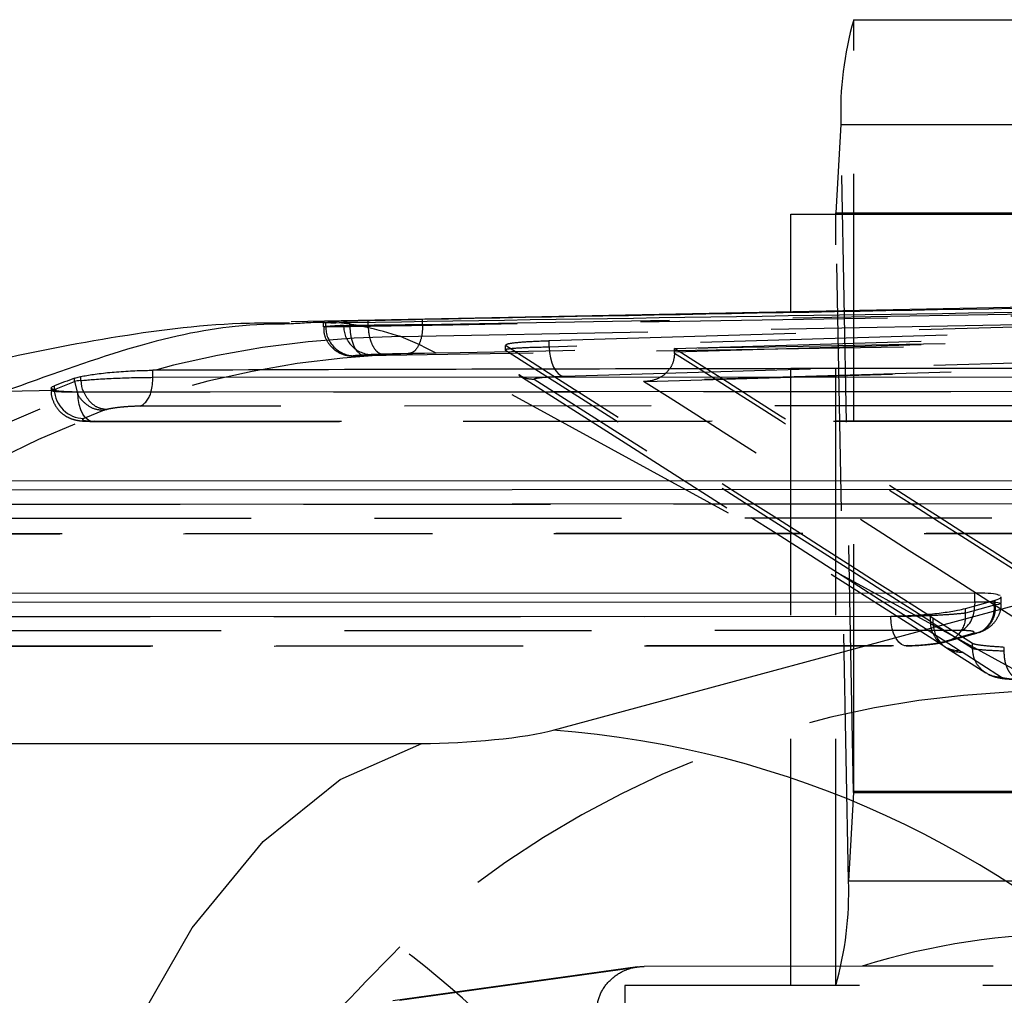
# Model space of a CAD drawing. Extents: x 91 to 777, y 54 to 603.
# Tile 8 of 35: x 256 to 266, y 89 to 99. Entities that reach past the tile are written whole.
import ezdxf

# ---------------------------------------------------------------- set-up
doc = ezdxf.new("R2010")
doc.units = 0
doc.header["$LTSCALE"] = 2
doc.linetypes.add('HIDDEN', pattern=[1.905, 1.27, -0.635])
doc.layers.get('0').update_dxf_attribs({"linetype": 'CONTINUOUS'})

msp = doc.modelspace()

# ---------------------------------------------------------------- linework, layer by layer
at = {"color": 7, "linetype": 'CONTINUOUS'}
for p, q in [((264.253113, 98.826292), (289.639409, 98.826292)), ((264.121117, 97.749471), (264.069361, 96.83969)), ((263.607064, 95.81999), (263.607064, 96.826292)), ((263.607064, 96.826292), (288.99336, 96.826292)), ((277.704396, 96.100329), (258.466013, 95.717755)), ((259.256582, 95.710258), (259.256582, 95.732455)), ((257.043507, 95.146758), (257.043507, 95.219373)), ((256.237887, 95.137627), (256.301347, 95.155003)), ((256.237887, 95.104792), (256.237887, 95.137627)), ((256.301347, 95.113565), (256.301347, 95.155003)), ((256.301366, 95.113554), (256.301347, 95.113565)), ((257.043507, 95.146758), (273.731982, 95.153916)), ((256.052755, 95.011481), (255.520288, 95.000892)), ((256.03031, 95.02129), (256.237901, 95.104779)), ((256.03031, 95.02129), (256.03031, 95.059578)), ((256.237901, 95.104779), (256.237887, 95.104792)), ((256.237901, 95.104779), (256.263133, 94.998783)), ((256.271995, 94.998584), (272.871123, 95.00575)), ((261.162439, 91.51579), (273.484861, 94.847416)), ((269.615086, 94.084901), (254.166115, 94.078272)), ((254.166115, 93.989651), (269.615086, 93.996278)), ((253.39511, 93.841621), (268.75402, 93.848209)), ((265.497636, 92.927261), (251.288727, 92.921165)), ((265.497636, 92.838638), (265.497636, 92.927261)), ((251.288727, 92.832544), (265.497636, 92.838638)), ((265.401449, 92.768597), (265.6995, 92.852396)), ((265.497636, 92.838638), (265.496041, 92.795192)), ((265.6995, 92.852396), (265.709728, 92.855393)), ((250.517722, 92.684514), (264.63657, 92.690569)), ((246.95488, 91.379336), (259.809362, 91.379336))]:
    msp.add_line(p, q, dxfattribs=at)
at = {"color": 7, "linetype": 'HIDDEN'}
for p, q in [((264.253113, 90.888793), (264.253113, 98.826292)), ((264.25147, 90.875395), (264.121117, 97.749471)), ((264.199715, 89.965614), (264.069361, 96.83969)), ((264.067718, 88.888792), (264.067718, 96.826292)), ((262.409696, 95.442326), (276.413353, 95.860134)), ((262.409696, 95.40954), (276.413353, 95.827348)), ((263.607064, 88.888792), (263.607064, 95.81999)), ((259.595137, 95.565489), (268.33852, 95.739362)), ((259.818725, 95.690244), (266.874535, 95.815792)), ((259.818725, 95.690266), (259.818725, 95.719353)), ((261.119496, 95.52398), (268.33852, 95.739362)), ((258.796919, 95.709049), (258.796919, 95.667363)), ((258.821983, 95.668881), (258.821983, 95.712521)), ((259.069953, 95.666929), (259.069953, 95.707218)), ((259.256582, 95.684436), (259.256582, 95.710258)), ((259.256582, 95.684401), (259.256582, 95.684436)), ((259.818725, 95.690244), (259.818725, 95.690266)), ((261.119496, 95.45789), (261.119496, 95.52398)), ((276.680606, 95.540485), (262.090914, 95.105193)), ((262.112982, 95.105103), (276.689634, 95.540007)), ((260.670103, 95.423416), (260.670103, 95.472927)), ((262.409696, 95.40954), (262.409696, 95.442326)), ((266.308957, 91.918656), (259.957546, 95.394262)), ((262.409648, 95.392986), (262.409696, 95.40954)), ((260.824699, 95.159424), (260.837005, 95.151559)), ((255.998239, 95.036282), (255.998239, 95.010229)), ((272.871123, 95.00008), (256.271995, 94.992912)), ((256.271995, 94.992912), (256.271995, 94.998584)), ((256.541315, 94.807615), (256.333701, 94.724116)), ((273.600394, 94.856744), (256.911918, 94.849584)), ((256.424699, 94.692913), (273.023829, 94.700078)), ((256.44556, 94.69574), (273.044688, 94.702906)), ((268.75402, 93.842539), (253.39511, 93.835949)), ((269.483493, 93.699104), (254.035633, 93.692477)), ((253.547817, 93.535949), (268.906729, 93.542539)), ((253.568679, 93.538777), (268.927591, 93.545365)), ((265.770551, 92.821234), (265.770551, 92.889043)), ((265.6995, 92.804325), (265.401449, 92.720526)), ((265.6995, 92.804325), (265.6995, 92.852396)), ((265.709728, 92.806357), (265.69953, 92.803369)), ((265.709728, 92.806357), (265.709728, 92.855393)), ((265.709752, 92.805588), (265.709728, 92.806357)), ((264.63657, 92.684899), (250.517722, 92.678842)), ((264.63657, 92.684899), (264.63657, 92.690569)), ((265.041481, 92.635888), (265.041481, 92.6854)), ((265.070596, 92.666804), (265.041481, 92.6854)), ((265.401449, 92.720526), (265.401449, 92.768597)), ((265.041481, 92.635888), (265.070596, 92.617291)), ((265.070596, 92.617291), (265.070596, 92.666804)), ((265.475165, 92.408371), (265.070596, 92.666804)), ((265.070596, 92.617291), (265.475146, 92.358869)), ((265.366044, 92.541465), (251.158245, 92.53537)), ((265.161196, 92.423352), (265.457529, 92.506669)), ((265.221404, 92.431723), (265.518129, 92.515149)), ((265.457529, 92.506669), (265.464708, 92.508773)), ((250.670429, 92.378843), (264.789277, 92.3849)), ((250.691291, 92.38167), (264.810139, 92.387726)), ((265.178621, 92.383056), (265.207736, 92.364461)), ((265.475165, 92.358901), (265.475165, 92.408371)), ((265.207719, 92.364472), (265.612254, 92.106058)), ((265.36739, 92.317852), (265.338277, 92.336447)), ((265.771907, 92.059451), (265.36739, 92.317852)), ((265.475146, 92.358869), (265.475165, 92.358901)), ((265.802027, 92.332122), (265.802027, 92.368697)), ((264.25147, 90.875395), (264.199715, 89.965614)), ((264.25147, 90.875395), (289.637767, 90.875395)), ((264.253113, 90.888793), (289.639409, 90.888793)), ((264.199715, 89.965614), (289.58601, 89.965614)), ((262.028578, 89.081709), (252.34311, 87.735275)), ((262.097845, 89.086577), (252.41128, 87.739991)), ((264.341248, 89.088793), (262.097845, 89.086577)), ((284.737533, 89.088793), (264.341248, 89.088793)), ((261.899132, 88.888792), (261.899132, 63.488793)), ((287.172509, 88.888792), (261.899132, 88.888792))]:
    msp.add_line(p, q, dxfattribs=at)
at = {"color": 8, "linetype": 'CONTINUOUS'}
for p, q in [((264.121117, 97.749471), (270.16042, 97.749471)), ((264.069361, 96.83969), (270.16042, 96.83969)), ((259.818725, 95.719353), (259.818725, 95.744441))]:
    msp.add_line(p, q, dxfattribs=at)
at = {"color": 7, "linetype": 'HIDDEN', "flags": 128}
for points in [[(276.639684, 95.920945), (276.123205, 95.905536), (274.057289, 95.843895), (269.925441, 95.720616), (265.52248, 95.589253), (261.119496, 95.45789)], [(259.069953, 95.666929), (259.073741, 95.607311), (259.083464, 95.55007), (259.098738, 95.497494), (259.118944, 95.451676), (259.143285, 95.414448), (259.170785, 95.387294), (259.200349, 95.371296), (259.230796, 95.367095)], [(261.270497, 95.158459), (269.105296, 95.392209), (276.790779, 95.621516)], [(260.666923, 95.427061), (260.67009, 95.423416), (260.670095, 95.423414), (260.670095, 95.423414)], [(261.119496, 95.45789), (261.123528, 95.401424), (261.132875, 95.346977), (261.147197, 95.296499), (261.165986, 95.251794), (261.188568, 95.214461), (261.214137, 95.185836), (261.241775, 95.166945), (261.270497, 95.158459)], [(260.807598, 95.170354), (261.901654, 94.473529), (265.178622, 92.383056)], [(256.44556, 94.69574), (256.413061, 94.693783), (256.381083, 94.705411), (256.35108, 94.730099), (256.324414, 94.766722), (256.302301, 94.813618), (256.285738, 94.868659), (256.275478, 94.929342), (256.271995, 94.992912)], [(265.649307, 92.836044), (265.734516, 92.83084), (265.770409, 92.821953), (265.742775, 92.811014), (265.710395, 92.805778), (265.710367, 92.805774), (265.710367, 92.805774)], [(264.810139, 92.387726), (264.777638, 92.38577), (264.74566, 92.397398), (264.715656, 92.422084), (264.688991, 92.458707), (264.666876, 92.505605), (264.650313, 92.560644), (264.640055, 92.621329), (264.63657, 92.684899)]]:
    msp.add_lwpolyline(points, dxfattribs=at)
at = {"color": 7, "linetype": 'CONTINUOUS', "flags": 128}
msp.add_lwpolyline([(255.41953, 82.345115), (255.565986, 84.001187), (255.852069, 85.58586), (256.269701, 87.05437), (256.807085, 88.365235), (257.449038, 89.481429), (258.177429, 90.371421), (258.97168, 91.010069), (259.809362, 91.379336)], dxfattribs=at)
at = {"color": 7, "linetype": 'CONTINUOUS'}
for centre, radius, start, end in [((267.569683, 97.873247), 3.450787, 163.9675445, 182.0555907), ((264.026401, 96.838158), 0.042988, 343.9763377, 2.0423287), ((260.427623, 81.567655), 9.975236, 5.2567123, 85.7755362)]:
    msp.add_arc(centre, radius, start, end, dxfattribs=at)
at = {"color": 7, "linetype": 'HIDDEN'}
for centre, radius, start, end in [((259.117322, 95.664395), 0.295373, 179.1297085, 269.7958217), ((259.300028, 95.675361), 0.294625, 178.973593, 269.7690914), ((259.678643, 85.533169), 10.032668, 90.4769054, 174.7240434), ((259.995799, 85.359001), 10.035334, 90.2183997, 174.7085941), ((256.33584, 95.029756), 0.305647, 181.5871923, 269.5991046), ((256.815657, 95.038195), 0.211756, 297.0382519, 349.3079935), ((265.212502, 92.780298), 0.283931, 302.7362819, 3.0069227), ((265.144149, 92.682839), 0.260046, 273.7586096, 8.3330587), ((265.338461, 92.633436), 0.29699, 179.5270968, 269.9645685), ((265.367575, 92.614841), 0.296988, 179.5272465, 269.9644156), ((264.294417, 90.876928), 0.042974, 163.9734747, 182.0451917), ((260.751293, 89.841819), 3.450643, 343.9671647, 2.0559705), ((252.291948, 79.764256), 11.994592, 39.8403062, 52.5525106)]:
    msp.add_arc(centre, radius, start, end, dxfattribs=at)
at = {"color": 8, "linetype": 'CONTINUOUS'}
msp.add_arc((256.504345, 95.143607), 0.539171, 344.432576, 0.3348298, dxfattribs=at)
at = {"color": 7, "linetype": 'CONTINUOUS'}
for centre, major_axis, ratio, start_param, end_param in [((242.286264, 15.380188), (532.095851, 11.465108), 0.150304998, 1.504100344, 1.536010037), ((259.430554, 15.721119), (-0.048564, 80.013512), 0.300065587, 0.015683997, 0.023327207), ((195.409251, 14.447991), (531.34298, 11.450541), 0.150517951, 1.431384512, 1.451294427), ((259.5719, 15.72393), (-0.033175, 80.013424), 0.337981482, 0.122372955, 0.130111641), ((256.755389, 95.111395), (0.549659, 0.017686), 0.053926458, 2.541048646, 2.796099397), ((260.31387, 91.515862), (0.987411, 0.070746), 0.118254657, 4.16765878, 5.737926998)]:
    msp.add_ellipse(centre, major_axis=major_axis, ratio=ratio, start_param=start_param, end_param=end_param, dxfattribs=at)
at = {"color": 7, "linetype": 'HIDDEN'}
for centre, major_axis, ratio, start_param, end_param in [((244.264841, 15.072567), (534.091211, 11.508102), 0.150304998, 1.508049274, 1.539834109), ((259.421537, 15.376633), (-0.048746, 80.313563), 0.300065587, 0.015243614, 0.022858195), ((244.417376, 15.072567), (534.209041, 11.506775), 0.14971046, 1.508053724, 1.539838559), ((181.612505, 95.335903), (78.838976, -0.482686), 0.060856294, 0.11237007, 0.147896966), ((-148069.565689, 129.000204), (149019.45109, -912.33458), 0.060855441, 0.096281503, 0.096587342), ((-148069.565689, 128.950764), (149019.45109, -912.33643), 0.060855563, 0.096281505, 0.096587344), ((-148069.56641, 129.000204), (149021.151814, -912.344992), 0.060855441, 0.096279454, 0.096584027), ((259.707849, 15.376633), (-0.043136, 80.013614), 0.299718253, 0.015257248, 0.022871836), ((-148069.56641, 128.950765), (149021.151814, -912.343142), 0.060855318, 0.096279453, 0.096584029), ((-148069.567516, 128.651324), (149019.75109, -912.336417), 0.060855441, 0.096281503, 0.096587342), ((-148069.568237, 128.651324), (149020.851814, -912.343156), 0.060855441, 0.096279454, 0.096585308), ((256.77638, 94.814221), (0.249651, 0.017885), 0.118250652, 2.534140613, 2.789479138), ((265.436539, 92.803842), (-0.082791, 0.288351), 0.868279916, 2.901919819, 4.466477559), ((271.770653, 94.584705), (6.0706, 1.784306), 0.045925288, 3.128094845, 3.131282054), ((266.299252, 81.909303), (0.924696, 9.967085), 0.993714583, 0.092116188, 0.834004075), ((266.54857, 81.909303), (-0.406928, 7.503138), 0.993191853, 6.22937213, 6.528886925)]:
    msp.add_ellipse(centre, major_axis=major_axis, ratio=ratio, start_param=start_param, end_param=end_param, dxfattribs=at)
at = {"color": 7, "linetype": 'CONTINUOUS'}
for points, knots in [([(259.818725, 95.744441), (262.643072, 95.797713), (266.879599, 95.87762), (272.528449, 95.970922), (275.352919, 96.013596), (276.765154, 96.034934)], [0, 0, 0, 0, 0.499998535, 0.749999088, 1, 1, 1, 1]), ([(259.005449, 95.724561), (259.030058, 95.725629), (259.079276, 95.727765), (259.182986, 95.73063), (259.246363, 95.732202), (259.256582, 95.732455)], [0, 0, 0, 0, 0.456148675, 0.91230649, 1, 1, 1, 1]), ([(259.256582, 95.732455), (259.314184, 95.733808), (259.429386, 95.736515), (259.632121, 95.740734), (259.754346, 95.743162), (259.818727, 95.744441)], [0, 0, 0, 0, 0.321235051, 0.6424689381, 1, 1, 1, 1]), ([(258.448317, 95.70291), (258.310397, 95.703815), (257.696544, 95.707841), (256.636952, 95.569913), (255.268591, 95.303609), (253.854111, 94.89651), (252.92699, 94.535203), (252.429452, 94.341309)], [0, 0, 0, 0, 0.057727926, 0.256935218, 0.480460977, 0.72119016, 1, 1, 1, 1]), ([(259.069953, 95.707218), (259.019106, 95.70655), (258.917449, 95.705215), (258.823224, 95.705986), (258.784323, 95.708481), (258.809567, 95.711189), (258.821983, 95.712521)], [0, 0, 0, 0, 0.252744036, 0.505303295, 0.756682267, 1, 1, 1, 1]), ([(256.301347, 95.155003), (256.342064, 95.162709), (256.423487, 95.178119), (256.598307, 95.197817), (256.787036, 95.212), (256.940002, 95.218381), (257.019104, 95.219139), (257.043507, 95.219373)], [0, 0, 0, 0, 0.226544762, 0.453022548, 0.679346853, 0.901077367, 1, 1, 1, 1]), ([(256.301347, 95.113565), (256.301358, 95.113566), (256.324253, 95.11611), (256.371071, 95.120544), (256.503765, 95.130844), (256.681, 95.139351), (256.871965, 95.145374), (256.989471, 95.146758), (257.043489, 95.146758), (257.043507, 95.146758)], [0, 0, 0, 0, 0.000053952, 0.110520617, 0.327727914, 0.555103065, 0.776285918, 0.999928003, 1, 1, 1, 1]), ([(256.301366, 95.113554), (256.305099, 95.073054), (256.308903, 95.031792), (256.329598, 94.99921), (256.329979, 94.998608)], [0, 0, 0, 0, 0.981546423, 1, 1, 1, 1]), ([(256.052755, 95.011481), (256.031426, 95.016943), (255.988787, 95.027862), (255.998827, 95.045972), (256.023843, 95.056784), (256.03031, 95.059578)], [0, 0, 0, 0, 0.426009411, 0.851637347, 1, 1, 1, 1]), ([(256.052755, 95.011481), (256.084222, 95.007377), (256.140588, 95.000027), (256.231734, 94.999026), (256.271995, 94.998584)], [0, 0, 0, 0, 0.558278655, 1, 1, 1, 1]), ([(265.758581, 92.902378), (265.739571, 92.90815), (265.701599, 92.919678), (265.59692, 92.926449), (265.521272, 92.927068), (265.497636, 92.927261)], [0, 0, 0, 0, 0.408029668, 0.815042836, 1, 1, 1, 1]), ([(265.709728, 92.855393), (265.735952, 92.864198), (265.772362, 92.876422), (265.764992, 92.886284), (265.76293, 92.889043)], [0, 0, 0, 0, 0.72023789, 1, 1, 1, 1]), ([(264.63657, 92.690569), (264.693378, 92.691434), (264.806991, 92.693162), (264.998444, 92.706332), (265.177685, 92.725681), (265.317517, 92.74765), (265.376635, 92.762404), (265.401449, 92.768597)], [0, 0, 0, 0, 0.211394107, 0.422778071, 0.634408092, 0.846551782, 1, 1, 1, 1])]:
    msp.add_open_spline(points, degree=3, knots=knots, dxfattribs=at)
at = {"color": 8, "linetype": 'CONTINUOUS'}
for points, knots in [([(258.466497, 95.695832), (258.279424, 95.693581), (257.784571, 95.687628), (256.810535, 95.472171), (255.95037, 95.157985), (255.520288, 95.000892)], [0, 0, 0, 0, 0.233073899, 0.616536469, 1, 1, 1, 1]), ([(265.497636, 92.838638), (265.497653, 92.838638), (265.551176, 92.838638), (265.612395, 92.838418), (265.64621, 92.836243), (265.649307, 92.836044)], [0, 0, 0, 0, 0.000284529, 0.908448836, 1, 1, 1, 1])]:
    msp.add_open_spline(points, degree=3, knots=knots, dxfattribs=at)
at = {"color": 7, "linetype": 'HIDDEN'}
for points, knots in [([(259.595137, 95.565489), (259.356941, 95.636493), (259.027769, 95.734616), (258.588031, 95.70423), (258.466497, 95.695832)], [0, 0, 0, 0, 0.723621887, 1, 1, 1, 1]), ([(259.069953, 95.666929), (259.069935, 95.666929), (259.015399, 95.666929), (258.918302, 95.665828), (258.821917, 95.665986), (258.785584, 95.667692), (258.807518, 95.667073), (258.821978, 95.668881), (258.821983, 95.668881)], [0, 0, 0, 0, 0.0000809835, 0.2540473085, 0.5083305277, 0.7587692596, 0.9999171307, 1, 1, 1, 1]), ([(258.801438, 95.66752), (258.80122, 95.643979), (258.800697, 95.587568), (258.836811, 95.510281), (258.888796, 95.446925), (258.944052, 95.406708), (258.995177, 95.383534), (259.037105, 95.372466), (259.066067, 95.368465), (259.083248, 95.367131), (259.101039, 95.366322), (259.131066, 95.365946), (259.175822, 95.366123), (259.217928, 95.366844), (259.228218, 95.367021)], [0, 0, 0, 0, 0.10095166, 0.241921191, 0.356605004, 0.453575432, 0.534523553, 0.598761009, 0.641694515, 0.669999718, 0.705462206, 0.790780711, 0.948872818, 1, 1, 1, 1]), ([(259.005449, 95.680638), (259.030052, 95.681129), (259.079255, 95.682111), (259.183005, 95.683523), (259.24636, 95.684309), (259.256582, 95.684436)], [0, 0, 0, 0, 0.4561560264, 0.9122464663, 1, 1, 1, 1]), ([(259.256582, 95.684401), (259.280339, 95.684688), (259.339012, 95.685399), (259.464115, 95.686801), (259.637855, 95.68861), (259.757181, 95.689703), (259.818725, 95.690266)], [0, 0, 0, 0, 0.136652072, 0.337507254, 0.658306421, 1, 1, 1, 1]), ([(259.256586, 95.684401), (259.258919, 95.650674), (259.263585, 95.583222), (259.291286, 95.493473), (259.330771, 95.425169), (259.368773, 95.394797), (259.396824, 95.385388), (259.408201, 95.38479), (259.413682, 95.384502)], [0, 0, 0, 0, 0.21389309, 0.427779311, 0.641660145, 0.855556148, 0.930412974, 1, 1, 1, 1]), ([(259.818725, 95.690244), (259.81706, 95.65134), (259.813729, 95.573534), (259.780628, 95.475034), (259.732174, 95.405444), (259.692893, 95.395368), (259.673252, 95.39033)], [0, 0, 0, 0, 0.2499994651, 0.4999943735, 0.7499912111, 1, 1, 1, 1]), ([(276.623019, 95.671893), (273.798225, 95.630011), (268.148198, 95.546241), (262.498381, 95.442303), (259.673252, 95.39033)], [0, 0, 0, 0, 0.499961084, 1, 1, 1, 1]), ([(260.676782, 95.478217), (260.677901, 95.482884), (260.680542, 95.493899), (260.807897, 95.509133), (260.973567, 95.519196), (261.09027, 95.523022), (261.119496, 95.52398)], [0, 0, 0, 0, 0.239614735, 0.565510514, 0.891192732, 1, 1, 1, 1]), ([(261.119496, 95.457899), (261.119478, 95.457899), (261.02964, 95.45469), (260.868618, 95.451796), (260.711349, 95.440396), (260.661961, 95.431952), (260.666612, 95.427368), (260.666923, 95.427061)], [0, 0, 0, 0, 0.0000629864, 0.3254914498, 0.6509120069, 0.976616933, 1, 1, 1, 1]), ([(259.116269, 95.369023), (259.110715, 95.368443), (259.099371, 95.367258), (259.116697, 95.366268), (259.160422, 95.366098), (259.207324, 95.366763), (259.230796, 95.367095)], [0, 0, 0, 0, 0.240616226, 0.491421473, 0.745474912, 1, 1, 1, 1]), ([(259.413682, 95.384502), (259.409198, 95.384381), (259.380284, 95.383604), (259.332757, 95.382204), (259.310133, 95.381226), (259.29884, 95.380737)], [0, 0, 0, 0, 0.084184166, 0.542899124, 1, 1, 1, 1]), ([(259.673252, 95.39033), (259.671843, 95.390303), (259.645077, 95.389798), (259.587329, 95.388619), (259.509476, 95.386886), (259.451507, 95.385487), (259.424482, 95.384783), (259.413682, 95.384502)], [0, 0, 0, 0, 0.01795742, 0.340927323, 0.663691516, 0.865588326, 1, 1, 1, 1]), ([(262.409648, 95.392986), (262.406686, 95.363236), (262.40077, 95.303807), (262.357886, 95.225145), (262.293475, 95.160463), (262.203483, 95.114295), (262.131329, 95.103827), (262.091995, 95.105156), (262.090914, 95.105193)], [0, 0, 0, 0, 0.173804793, 0.347193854, 0.530929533, 0.742080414, 0.992908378, 1, 1, 1, 1]), ([(260.966887, 95.123977), (260.926806, 95.126709), (260.869074, 95.130644), (260.824052, 95.164902), (260.810287, 95.175375)], [0, 0, 0, 0, 0.694273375, 1, 1, 1, 1]), ([(260.966893, 95.123974), (260.965414, 95.1255), (260.959788, 95.131303), (260.994113, 95.141099), (261.099568, 95.151879), (261.213519, 95.156266), (261.270497, 95.158459)], [0, 0, 0, 0, 0.106354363, 0.404416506, 0.70219902, 1, 1, 1, 1]), ([(256.000388, 95.01025), (255.999691, 95.005776), (255.992987, 94.962724), (256.019175, 94.88818), (256.069852, 94.807756), (256.130795, 94.755491), (256.192268, 94.7234), (256.253055, 94.70565), (256.323282, 94.694893), (256.384619, 94.694018), (256.425027, 94.693442)], [0, 0, 0, 0, 0.0208068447, 0.2002028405, 0.3403259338, 0.4600737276, 0.5677115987, 0.6696040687, 0.7823388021, 1, 1, 1, 1]), ([(256.271995, 94.992912), (256.271978, 94.992912), (256.217799, 94.992912), (256.121279, 94.994282), (256.023658, 95.000144), (255.987248, 95.009279), (256.006785, 95.017369), (256.030302, 95.021289), (256.03031, 95.02129)], [0, 0, 0, 0, 0.00007867, 0.245168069, 0.490353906, 0.736411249, 0.999916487, 1, 1, 1, 1]), ([(256.263133, 94.998783), (256.26385, 94.995583), (256.273245, 94.953686), (256.33076, 94.887528), (256.427073, 94.818159), (256.503235, 94.811129), (256.541315, 94.807615)], [0, 0, 0, 0, 0.026828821, 0.351224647, 0.675619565, 1, 1, 1, 1]), ([(256.329979, 94.998608), (256.347983, 94.965346), (256.384334, 94.898185), (256.472799, 94.83085), (256.537721, 94.821207), (256.570182, 94.816386)], [0, 0, 0, 0, 0.329142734, 0.664572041, 1, 1, 1, 1]), ([(256.911918, 94.849584), (256.885719, 94.849166), (256.833351, 94.848333), (256.744924, 94.842276), (256.662618, 94.833298), (256.604115, 94.824085), (256.578649, 94.818307), (256.570182, 94.816386)], [0, 0, 0, 0, 0.222523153, 0.444785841, 0.670197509, 0.890346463, 1, 1, 1, 1]), ([(256.333701, 94.724116), (256.326554, 94.72004), (256.312732, 94.712159), (256.33128, 94.702972), (256.375097, 94.69693), (256.422068, 94.696137), (256.44556, 94.69574)], [0, 0, 0, 0, 0.2625260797, 0.5076718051, 0.7537561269, 1, 1, 1, 1]), ([(265.709752, 92.805588), (265.708909, 92.772175), (265.707224, 92.705352), (265.666947, 92.616478), (265.603739, 92.548904), (265.537838, 92.518121), (265.490206, 92.509648), (265.471385, 92.509002), (265.464708, 92.508773)], [0, 0, 0, 0, 0.215858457, 0.431706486, 0.647562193, 0.863434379, 0.95155478, 1, 1, 1, 1]), ([(265.539186, 92.521763), (265.547638, 92.524495), (265.570443, 92.531864), (265.627334, 92.558844), (265.693205, 92.611249), (265.746805, 92.693155), (265.773821, 92.768673), (265.768084, 92.812678), (265.766995, 92.821033)], [0, 0, 0, 0, 0.095507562, 0.257682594, 0.468168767, 0.691468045, 0.941419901, 1, 1, 1, 1]), ([(265.710367, 92.805774), (265.710357, 92.805771), (265.710164, 92.80572), (265.709953, 92.805652), (265.709752, 92.805588)], [0, 0, 0, 0, 0.047990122, 1, 1, 1, 1]), ([(265.401449, 92.720526), (265.401439, 92.720525), (265.373699, 92.717057), (265.289698, 92.708612), (265.129872, 92.698352), (264.944919, 92.690147), (264.774285, 92.68577), (264.675799, 92.684899), (264.636588, 92.684899), (264.63657, 92.684899)], [0, 0, 0, 0, 0.00007601, 0.2122598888, 0.4237746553, 0.634703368, 0.8457037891, 0.9999315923, 1, 1, 1, 1]), ([(265.464708, 92.508773), (265.469767, 92.51047), (265.486492, 92.516079), (265.496288, 92.525173), (265.479444, 92.534152), (265.435734, 92.540243), (265.38916, 92.541059), (265.366044, 92.541465)], [0, 0, 0, 0, 0.097674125, 0.322871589, 0.549330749, 0.77631997, 1, 1, 1, 1]), ([(264.789471, 92.384904), (264.79073, 92.384904), (264.830307, 92.384912), (264.894464, 92.386354), (264.953753, 92.392065), (264.969403, 92.393572)], [0, 0, 0, 0, 0.023611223, 0.742277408, 1, 1, 1, 1]), ([(264.810139, 92.387726), (264.828979, 92.387941), (264.873519, 92.388452), (264.953025, 92.393014), (265.037148, 92.401086), (265.112248, 92.411626), (265.144879, 92.419443), (265.161196, 92.423352)], [0, 0, 0, 0, 0.15556729, 0.36777467, 0.578867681, 0.789415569, 1, 1, 1, 1]), ([(264.969403, 92.393572), (264.997295, 92.395858), (265.0695, 92.401776), (265.145713, 92.413453), (265.206329, 92.427481), (265.218682, 92.430978), (265.21969, 92.431263)], [0, 0, 0, 0, 0.287197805, 0.743488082, 0.979073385, 1, 1, 1, 1]), ([(265.802027, 92.368712), (265.730611, 92.373589), (265.585614, 92.383491), (265.497645, 92.39803), (265.479476, 92.406388), (265.475165, 92.408371)], [0, 0, 0, 0, 0.425386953, 0.863661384, 1, 1, 1, 1]), ([(265.771907, 92.059451), (265.749358, 92.060977), (265.693918, 92.064728), (265.610364, 92.100817), (265.535409, 92.168144), (265.484458, 92.257878), (265.47825, 92.325206), (265.475146, 92.358869)], [0, 0, 0, 0, 0.1447292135, 0.3558351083, 0.5705568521, 0.7852793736, 1, 1, 1, 1]), ([(265.475165, 92.358901), (265.475167, 92.358901), (265.480108, 92.357253), (265.509546, 92.349788), (265.617104, 92.340478), (265.735364, 92.334885), (265.802012, 92.332108), (265.802027, 92.332107)], [0, 0, 0, 0, 0.000083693, 0.222068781, 0.664020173, 0.999924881, 1, 1, 1, 1]), ([(265.992617, 92.032666), (265.979672, 92.032981), (265.953785, 92.03361), (265.916603, 92.04992), (265.882597, 92.076777), (265.853113, 92.114241), (265.829332, 92.160462), (265.812388, 92.213661), (265.802267, 92.271658), (265.802107, 92.311957), (265.802027, 92.332107)], [0, 0, 0, 0, 0.12501612, 0.249996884, 0.375010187, 0.499998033, 0.624998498, 0.749998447, 0.874998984, 1, 1, 1, 1]), ([(265.635524, 92.092973), (265.637805, 92.09171), (265.660956, 92.07889), (265.74131, 92.052968), (265.828828, 92.043117), (265.952892, 92.034728), (266.022417, 92.030027)], [0, 0, 0, 0, 0.019762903, 0.200544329, 0.551989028, 1, 1, 1, 1]), ([(265.992617, 92.032666), (265.954134, 92.03521), (265.864437, 92.041138), (265.793795, 92.05074), (265.777354, 92.057283), (265.771907, 92.059451)], [0, 0, 0, 0, 0.334409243, 0.779463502, 1, 1, 1, 1]), ([(259.585069, 89.286895), (259.116561, 88.811173), (258.303798, 87.985896), (257.421202, 86.631534), (256.714115, 85.194661), (256.35283, 83.988783), (256.210291, 83.177272), (256.182346, 82.986911), (256.174596, 82.931136), (256.172425, 82.915185), (256.171588, 82.909034)], [0, 0, 0, 0, 0.261139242, 0.453021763, 0.645072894, 0.915963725, 0.976164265, 0.993183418, 0.997371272, 1, 1, 1, 1]), ([(261.604501, 88.600254), (261.610122, 88.656175), (261.621376, 88.768114), (261.709093, 88.915997), (261.836503, 89.023578), (261.973461, 89.078544), (262.061758, 89.084247), (262.097845, 89.086577)], [0, 0, 0, 0, 0.2227126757, 0.4458107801, 0.6586237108, 0.8604811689, 1, 1, 1, 1])]:
    msp.add_open_spline(points, degree=3, knots=knots, dxfattribs=at)

doc.saveas('drawing.dxf')
